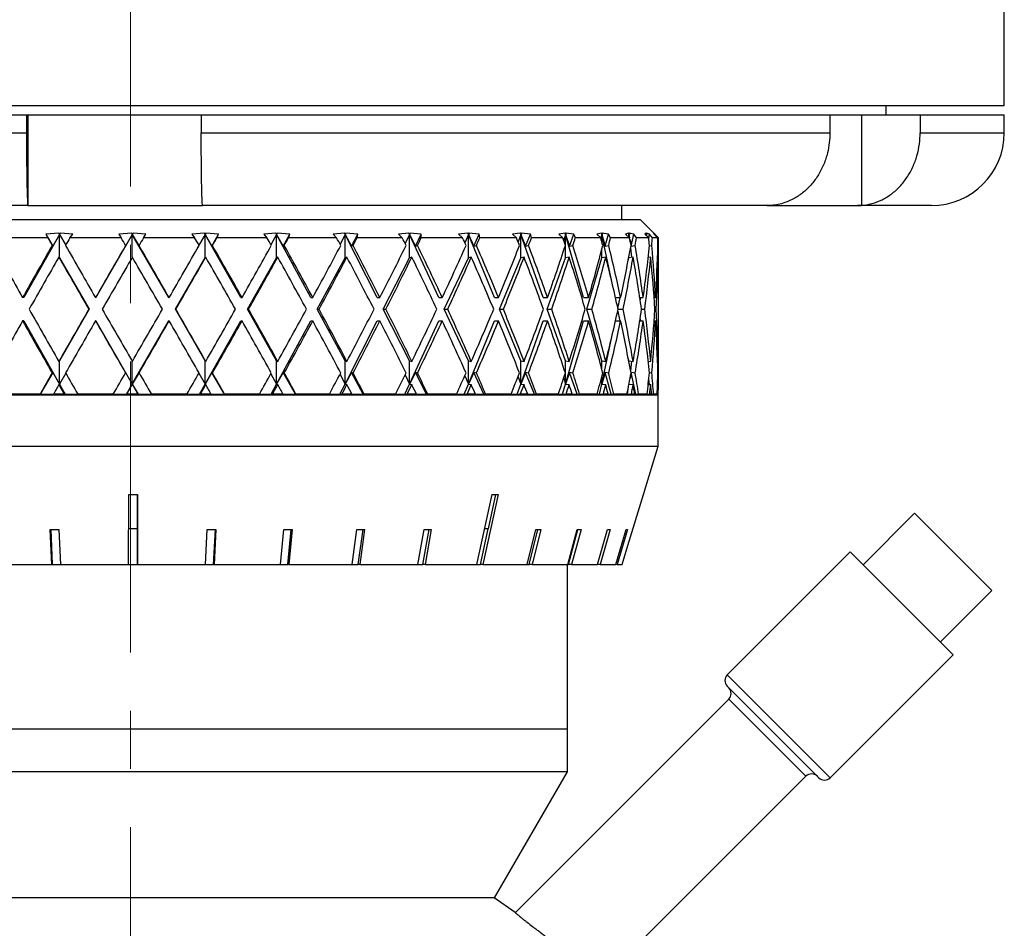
# Model space of a CAD drawing. Header units: inches. Extents: x 1.2 to 31.4, y 1 to 21.5.
# Tile 57 of 63: x 28 to 29.7, y 8.7 to 10.2. Entities that reach past the tile are written whole.
import ezdxf

# ---------------------------------------------------------------- set-up
doc = ezdxf.new("R2010")
doc.units = ezdxf.units.IN
doc.header["$MEASUREMENT"] = 0
doc.linetypes.add('CENTERX2', pattern=[0.8, 0.5, -0.1, 0.1, -0.1])

msp = doc.modelspace()

# ---------------------------------------------------------------- linework, layer by layer
at = {"color": 7, "linetype": 'CENTERX2', "lineweight": 18}
msp.add_line((28.197, 7.5357), (28.197, 15.9406), dxfattribs=at)
at = {"color": 7, "linetype": 'Continuous', "lineweight": 25}
for p, q in [((29.697, 10.0752), (29.697, 10.9737)), ((26.697, 10.0752), (29.697, 10.0752)), ((29.4945, 10.0592), (29.4945, 10.0752)), ((26.9631, 10.0592), (28.0187, 10.0592)), ((28.0187, 10.0592), (28.0187, 10.0282)), ((28.0187, 10.0592), (28.0209, 10.0592)), ((28.0209, 10.0592), (28.0209, 9.9035)), ((28.0209, 10.0592), (28.0479, 10.0592)), ((28.0479, 10.0592), (28.297, 10.0592)), ((28.297, 10.0592), (28.3186, 10.0592)), ((28.3186, 10.0592), (28.3186, 10.0282)), ((28.3186, 10.0592), (29.3977, 10.0592)), ((29.3977, 10.0592), (29.3977, 10.0282)), ((29.3977, 10.0592), (29.452, 10.0592)), ((29.452, 10.0592), (29.452, 9.9035)), ((29.452, 10.0592), (29.5526, 10.0592)), ((29.5526, 10.0592), (29.5526, 10.0282)), ((29.5526, 10.0592), (29.697, 10.0592)), ((29.697, 10.0282), (29.697, 10.0592)), ((26.9631, 10.0282), (28.0187, 10.0282)), ((28.3186, 10.0282), (29.3977, 10.0282)), ((29.5526, 10.0282), (29.697, 10.0282)), ((28.0213, 9.9032), (27.073, 9.9032)), ((28.0209, 9.9035), (28.0213, 9.9032)), ((28.0213, 9.9032), (28.3208, 9.9032)), ((28.3208, 9.9032), (28.3208, 9.9035)), ((29.2902, 9.9032), (28.3208, 9.9032)), ((29.0408, 9.8792), (29.0408, 9.9032)), ((29.2971, 9.9035), (29.2902, 9.9032)), ((29.2902, 9.9032), (29.4449, 9.9032)), ((29.4449, 9.9032), (29.452, 9.9035)), ((29.572, 9.9032), (29.4449, 9.9032)), ((27.322, 9.8792), (29.072, 9.8792)), ((29.1033, 9.848), (29.072, 9.8792)), ((28.0753, 9.8537), (28.0139, 9.7452)), ((28.0741, 9.8557), (28.0521, 9.8539)), ((28.0521, 9.8539), (28.0551, 9.848)), ((28.0521, 9.8539), (28.0637, 9.8338)), ((28.0753, 9.8537), (28.0637, 9.8338)), ((28.075, 9.8539), (28.0741, 9.8557)), ((28.0764, 9.8557), (28.075, 9.8539)), ((28.075, 9.8539), (28.0753, 9.8537)), ((28.0764, 9.8557), (28.0753, 9.8537)), ((28.0753, 9.8137), (28.0753, 9.8537)), ((28.0753, 9.8537), (28.0859, 9.8351)), ((28.0979, 9.8539), (28.0764, 9.8557)), ((28.0933, 9.848), (28.0979, 9.8539)), ((28.2003, 9.8537), (28.1378, 9.7452)), ((28.1992, 9.8557), (28.1772, 9.8539)), ((28.1772, 9.8539), (28.1811, 9.848)), ((28.2003, 9.8537), (28.1888, 9.8338)), ((28.2003, 9.8539), (28.1992, 9.8557)), ((28.2003, 9.8537), (28.1992, 9.8557)), ((28.2015, 9.8557), (28.2003, 9.8539)), ((28.2015, 9.8557), (28.2003, 9.8537)), ((28.2003, 9.8539), (28.2003, 9.8537)), ((28.2003, 9.8146), (28.2003, 9.8537)), ((28.2628, 9.7452), (28.2003, 9.8537)), ((28.2003, 9.8537), (28.2119, 9.8338)), ((28.2235, 9.8539), (28.2015, 9.8557)), ((28.2196, 9.848), (28.2235, 9.8539)), ((28.3242, 9.8557), (28.3027, 9.8539)), ((28.3027, 9.8539), (28.3073, 9.848)), ((28.3253, 9.8537), (28.3147, 9.8351)), ((28.3256, 9.8539), (28.3242, 9.8557)), ((28.3253, 9.8537), (28.3242, 9.8557)), ((28.3256, 9.8539), (28.3253, 9.8537)), ((28.3253, 9.8137), (28.3253, 9.8537)), ((28.3866, 9.7452), (28.3253, 9.8537)), ((28.3253, 9.8537), (28.3369, 9.8338)), ((28.3265, 9.8557), (28.3256, 9.8539)), ((28.3484, 9.8539), (28.3265, 9.8557)), ((28.3369, 9.8338), (28.3484, 9.8539)), ((28.3455, 9.848), (28.3484, 9.8539)), ((28.4468, 9.8557), (28.4261, 9.8539)), ((28.4261, 9.8539), (28.4314, 9.848)), ((28.4478, 9.8537), (28.4381, 9.836)), ((28.4484, 9.8539), (28.4468, 9.8557)), ((28.4478, 9.8537), (28.4468, 9.8557)), ((28.4484, 9.8539), (28.4478, 9.8537)), ((28.4478, 9.8137), (28.4478, 9.8537)), ((28.5067, 9.7452), (28.4478, 9.8537)), ((28.4478, 9.8537), (28.4592, 9.8338)), ((28.449, 9.8557), (28.4484, 9.8539)), ((28.4705, 9.8539), (28.449, 9.8557)), ((28.4592, 9.8338), (28.4705, 9.8539)), ((28.4685, 9.848), (28.4705, 9.8539)), ((28.5645, 9.8557), (28.545, 9.8539)), ((28.545, 9.8539), (28.551, 9.848)), ((28.5655, 9.8537), (28.5569, 9.837)), ((28.5662, 9.8539), (28.5645, 9.8557)), ((28.5655, 9.8537), (28.5645, 9.8557)), ((28.5662, 9.8539), (28.5655, 9.8537)), ((28.5655, 9.8137), (28.5655, 9.8537)), ((28.6207, 9.7452), (28.5655, 9.8537)), ((28.5655, 9.8537), (28.5764, 9.8338)), ((28.5665, 9.8557), (28.5662, 9.8539)), ((28.5872, 9.8539), (28.5665, 9.8557)), ((28.5764, 9.8338), (28.5872, 9.8539)), ((28.5862, 9.848), (28.5872, 9.8539)), ((28.675, 9.8557), (28.6572, 9.8539)), ((28.6572, 9.8539), (28.6637, 9.848)), ((28.6759, 9.8537), (28.6686, 9.8381)), ((28.6769, 9.8539), (28.675, 9.8557)), ((28.6759, 9.8537), (28.675, 9.8557)), ((28.6769, 9.8539), (28.6759, 9.8537)), ((28.6759, 9.8137), (28.6759, 9.8537)), ((28.7265, 9.7452), (28.6759, 9.8537)), ((28.6759, 9.8537), (28.6861, 9.8338)), ((28.6963, 9.8539), (28.6769, 9.8557)), ((28.6769, 9.8557), (28.6769, 9.8539)), ((28.6861, 9.8338), (28.6963, 9.8539)), ((28.6963, 9.848), (28.6963, 9.8539)), ((28.7762, 9.8557), (28.7604, 9.8539)), ((28.7604, 9.8539), (28.7672, 9.848)), ((28.7771, 9.8537), (28.7711, 9.8394)), ((28.7782, 9.8539), (28.7762, 9.8557)), ((28.7771, 9.8537), (28.7762, 9.8557)), ((28.7782, 9.8539), (28.7771, 9.8537)), ((28.7771, 9.8137), (28.7771, 9.8537)), ((28.822, 9.7452), (28.7771, 9.8537)), ((28.7771, 9.8537), (28.7864, 9.8338)), ((28.7958, 9.8539), (28.778, 9.8557)), ((28.778, 9.8557), (28.7782, 9.8539)), ((28.7864, 9.8338), (28.7958, 9.8539)), ((28.7967, 9.848), (28.7958, 9.8539)), ((28.8662, 9.8557), (28.8527, 9.8539)), ((28.8527, 9.8539), (28.8597, 9.848)), ((28.8669, 9.8537), (28.8624, 9.8411)), ((28.8683, 9.8539), (28.8662, 9.8557)), ((28.8669, 9.8537), (28.8662, 9.8557)), ((28.8683, 9.8539), (28.8669, 9.8537)), ((28.8669, 9.8137), (28.8669, 9.8537)), ((28.9053, 9.7452), (28.8669, 9.8537)), ((28.8669, 9.8537), (28.8752, 9.8338)), ((28.8835, 9.8539), (28.8677, 9.8557)), ((28.8677, 9.8557), (28.8683, 9.8539)), ((28.8752, 9.8338), (28.8835, 9.8539)), ((28.8854, 9.848), (28.8835, 9.8539)), ((28.9431, 9.8557), (28.9322, 9.8539)), ((28.9322, 9.8539), (28.9393, 9.848)), ((28.9437, 9.8537), (28.9408, 9.8436)), ((28.9452, 9.8539), (28.9431, 9.8557)), ((28.9437, 9.8537), (28.9431, 9.8557)), ((28.9452, 9.8539), (28.9437, 9.8537)), ((28.9437, 9.8137), (28.9437, 9.8537)), ((28.9748, 9.7452), (28.9437, 9.8537)), ((28.9437, 9.8537), (28.9508, 9.8338)), ((28.9579, 9.8539), (28.9444, 9.8557)), ((28.9444, 9.8557), (28.9452, 9.8539)), ((28.9508, 9.8338), (28.9579, 9.8539)), ((28.9608, 9.848), (28.9579, 9.8539)), ((29.0056, 9.8557), (28.9974, 9.8539)), ((28.9974, 9.8539), (29.0044, 9.848)), ((29.006, 9.8537), (29.0046, 9.8473)), ((29.0076, 9.8539), (29.0056, 9.8557)), ((29.006, 9.8537), (29.0056, 9.8557)), ((29.0076, 9.8539), (29.006, 9.8537)), ((29.006, 9.8421), (29.006, 9.8537)), ((29.024, 9.7698), (29.006, 9.8537)), ((29.006, 9.8537), (29.0117, 9.8338)), ((29.0175, 9.8539), (29.0066, 9.8557)), ((29.0066, 9.8557), (29.0076, 9.8539)), ((29.0117, 9.8338), (29.0175, 9.8539)), ((29.0212, 9.848), (29.0175, 9.8539)), ((29.0522, 9.8557), (29.047, 9.8539)), ((29.047, 9.8539), (29.0539, 9.848)), ((29.0525, 9.8537), (29.0519, 9.8496)), ((29.0543, 9.8539), (29.0522, 9.8557)), ((29.0525, 9.8537), (29.0522, 9.8557)), ((29.0543, 9.8539), (29.0525, 9.8537)), ((29.0525, 9.8491), (29.0525, 9.8537)), ((29.0532, 9.8485), (29.0525, 9.8537)), ((29.0525, 9.8537), (29.0537, 9.8481)), ((29.0611, 9.8539), (29.0529, 9.8557)), ((29.0529, 9.8557), (29.0543, 9.8539)), ((29.0568, 9.8338), (29.0611, 9.8539)), ((29.0656, 9.848), (29.0611, 9.8539)), ((29.0823, 9.8557), (29.0801, 9.8539)), ((29.0801, 9.8539), (29.0866, 9.848)), ((29.0842, 9.8539), (29.0823, 9.8557)), ((29.0824, 9.8537), (29.0823, 9.8557)), ((29.0824, 9.8537), (29.0823, 9.8519)), ((29.0842, 9.8539), (29.0824, 9.8537)), ((29.0824, 9.8518), (29.0824, 9.8537)), ((29.0825, 9.8517), (29.0824, 9.8537)), ((29.0824, 9.8537), (29.0827, 9.8515)), ((29.0879, 9.8539), (29.0827, 9.8557)), ((29.0827, 9.8557), (29.0842, 9.8539)), ((29.0868, 9.846), (29.0879, 9.8539)), ((29.0932, 9.848), (29.0879, 9.8539)), ((29.0969, 9.8539), (29.0951, 9.8557)), ((29.0951, 9.8557), (29.0959, 9.8539)), ((29.0974, 9.8539), (29.0952, 9.8557)), ((29.0952, 9.8557), (29.0969, 9.8539)), ((29.0959, 9.8539), (29.102, 9.848)), ((29.0969, 9.8539), (29.096, 9.8538)), ((29.0973, 9.8525), (29.0974, 9.8539)), ((29.1032, 9.848), (29.0974, 9.8539)), ((28.0551, 9.848), (27.969, 9.848)), ((28.1811, 9.848), (28.0933, 9.848)), ((28.3073, 9.848), (28.2196, 9.848)), ((28.4314, 9.848), (28.3455, 9.848)), ((28.551, 9.848), (28.4685, 9.848)), ((28.6637, 9.848), (28.5862, 9.848)), ((28.7672, 9.848), (28.6963, 9.848)), ((28.8597, 9.848), (28.7967, 9.848)), ((28.9393, 9.848), (28.8854, 9.848)), ((29.0044, 9.848), (28.9608, 9.848)), ((29.0539, 9.848), (29.0212, 9.848)), ((29.0546, 9.8443), (29.0568, 9.8338)), ((29.0866, 9.848), (29.0656, 9.848)), ((29.102, 9.848), (29.0932, 9.848)), ((29.1033, 9.848), (29.1032, 9.848)), ((29.1033, 9.8057), (29.1033, 9.848)), ((28.0637, 9.8338), (28.0627, 9.8347)), ((28.1888, 9.8338), (28.1888, 9.8347)), ((28.2119, 9.8338), (28.2119, 9.8347)), ((28.3369, 9.8338), (28.3379, 9.8347)), ((28.4592, 9.8338), (28.4611, 9.8347)), ((28.5764, 9.8338), (28.5792, 9.8347)), ((28.6861, 9.8338), (28.6898, 9.8347)), ((28.7864, 9.8338), (28.7909, 9.8347)), ((28.8752, 9.8338), (28.8804, 9.8347)), ((28.9508, 9.8338), (28.9566, 9.8347)), ((29.006, 9.8137), (29.006, 9.8272)), ((29.0117, 9.8338), (29.018, 9.8347)), ((29.0579, 9.8144), (29.0557, 9.8309)), ((29.0568, 9.8338), (29.0634, 9.8347)), ((29.088, 9.8342), (29.092, 9.8347)), ((29.1024, 9.8346), (29.1031, 9.8347)), ((28.0742, 9.8147), (28.0753, 9.8137)), ((28.0753, 9.8137), (28.1263, 9.7252)), ((28.2743, 9.7252), (28.3253, 9.8137)), ((28.3264, 9.8147), (28.3253, 9.8137)), ((28.3979, 9.7252), (28.4478, 9.8137)), ((28.45, 9.8147), (28.4478, 9.8137)), ((28.5175, 9.7252), (28.5655, 9.8137)), ((28.5687, 9.8147), (28.5655, 9.8137)), ((28.6309, 9.7252), (28.6759, 9.8137)), ((28.6801, 9.8147), (28.6759, 9.8137)), ((28.7358, 9.7252), (28.7771, 9.8137)), ((28.7821, 9.8147), (28.7771, 9.8137)), ((28.8303, 9.7252), (28.8669, 9.8137)), ((28.8727, 9.8147), (28.8669, 9.8137)), ((28.9124, 9.7252), (28.9437, 9.8137)), ((28.9502, 9.8147), (28.9437, 9.8137)), ((28.9806, 9.7252), (29.006, 9.8137)), ((29.013, 9.8147), (29.006, 9.8137)), ((29.0517, 9.8098), (29.0525, 9.8137)), ((29.0599, 9.8147), (29.0525, 9.8137)), ((29.0525, 9.8137), (29.0525, 9.8142)), ((29.0901, 9.8147), (29.0858, 9.8141)), ((29.1028, 9.8147), (29.1018, 9.8145)), ((29.1033, 9.6846), (29.1033, 9.7657)), ((28.0139, 9.7452), (28.0119, 9.7452)), ((28.1378, 9.7452), (28.1371, 9.7452)), ((28.2628, 9.7452), (28.2636, 9.7452)), ((28.3866, 9.7452), (28.3887, 9.7452)), ((28.5067, 9.7452), (28.5101, 9.7452)), ((28.6207, 9.7452), (28.6254, 9.7452)), ((28.7265, 9.7452), (28.7324, 9.7452)), ((28.822, 9.7452), (28.829, 9.7452)), ((28.9053, 9.7452), (28.9132, 9.7452)), ((28.9748, 9.7452), (28.9835, 9.7452)), ((29.0297, 9.7452), (29.0385, 9.7452)), ((29.0339, 9.7266), (29.0378, 9.7452)), ((29.0714, 9.7452), (29.0772, 9.7452)), ((29.0722, 9.7397), (29.073, 9.7452)), ((29.096, 9.7452), (29.0987, 9.7452)), ((28.1263, 9.7252), (28.0753, 9.6366)), ((28.1263, 9.7252), (28.1256, 9.7252)), ((28.3253, 9.6366), (28.2743, 9.7252)), ((28.2743, 9.7252), (28.2751, 9.7252)), ((28.4478, 9.6366), (28.3979, 9.7252)), ((28.3979, 9.7252), (28.4, 9.7252)), ((28.5655, 9.6366), (28.5175, 9.7252)), ((28.5175, 9.7252), (28.5209, 9.7252)), ((28.6759, 9.6366), (28.6309, 9.7252)), ((28.6309, 9.7252), (28.6356, 9.7252)), ((28.7771, 9.6366), (28.7358, 9.7252)), ((28.7358, 9.7252), (28.7417, 9.7252)), ((28.8669, 9.6366), (28.8303, 9.7252)), ((28.8303, 9.7252), (28.8372, 9.7252)), ((28.9437, 9.6366), (28.9124, 9.7252)), ((28.9124, 9.7252), (28.9202, 9.7252)), ((29.006, 9.6366), (28.9806, 9.7252)), ((28.9806, 9.7252), (28.9892, 9.7252)), ((29.0378, 9.7052), (29.0339, 9.7237)), ((29.0342, 9.7252), (29.0428, 9.7252)), ((29.0743, 9.7252), (29.0798, 9.7252)), ((29.0974, 9.7252), (29.0998, 9.7252)), ((28.0139, 9.7052), (28.0119, 9.7052)), ((28.0139, 9.7052), (28.0753, 9.5966)), ((28.1378, 9.7052), (28.1371, 9.7052)), ((28.1378, 9.7052), (28.2003, 9.5966)), ((28.2003, 9.5966), (28.2628, 9.7052)), ((28.2628, 9.7052), (28.2636, 9.7052)), ((28.3253, 9.5966), (28.3866, 9.7052)), ((28.3866, 9.7052), (28.3887, 9.7052)), ((28.4478, 9.5966), (28.5067, 9.7052)), ((28.5067, 9.7052), (28.5101, 9.7052)), ((28.5655, 9.5966), (28.6207, 9.7052)), ((28.6207, 9.7052), (28.6254, 9.7052)), ((28.6759, 9.5966), (28.7265, 9.7052)), ((28.7265, 9.7052), (28.7324, 9.7052)), ((28.7771, 9.5966), (28.822, 9.7052)), ((28.822, 9.7052), (28.829, 9.7052)), ((28.8669, 9.5966), (28.9053, 9.7052)), ((28.9053, 9.7052), (28.9132, 9.7052)), ((28.9437, 9.5966), (28.9748, 9.7052)), ((28.9748, 9.7052), (28.9835, 9.7052)), ((29.0297, 9.7052), (29.0385, 9.7052)), ((29.0714, 9.7052), (29.0772, 9.7052)), ((29.073, 9.7052), (29.0722, 9.7107)), ((29.096, 9.7052), (29.0987, 9.7052)), ((29.006, 9.5966), (29.024, 9.6806)), ((28.0753, 9.6366), (28.0742, 9.6357)), ((28.0753, 9.5966), (28.0753, 9.6366)), ((28.2003, 9.5966), (28.2003, 9.6357)), ((28.3253, 9.5966), (28.3253, 9.6366)), ((28.3253, 9.6366), (28.3264, 9.6357)), ((28.4478, 9.5966), (28.4478, 9.6366)), ((28.4478, 9.6366), (28.45, 9.6357)), ((28.5655, 9.5966), (28.5655, 9.6366)), ((28.5655, 9.6366), (28.5687, 9.6357)), ((28.6759, 9.5966), (28.6759, 9.6366)), ((28.6759, 9.6366), (28.6801, 9.6357)), ((28.7771, 9.5966), (28.7771, 9.6366)), ((28.7771, 9.6366), (28.7821, 9.6357)), ((28.8669, 9.5966), (28.8669, 9.6366)), ((28.8669, 9.6366), (28.8727, 9.6357)), ((28.9437, 9.5966), (28.9437, 9.6366)), ((28.9437, 9.6366), (28.9502, 9.6357)), ((29.006, 9.6231), (29.006, 9.6366)), ((29.006, 9.6366), (29.013, 9.6357)), ((29.0525, 9.6366), (29.0517, 9.6406)), ((29.0525, 9.6361), (29.0525, 9.6366)), ((29.0525, 9.6366), (29.0599, 9.6357)), ((29.0557, 9.6194), (29.0579, 9.6359)), ((29.0858, 9.6362), (29.0901, 9.6357)), ((29.1018, 9.6358), (29.1028, 9.6357)), ((29.1033, 9.5868), (29.1033, 9.6446)), ((28.0637, 9.6165), (28.0422, 9.5792)), ((28.0627, 9.6157), (28.0637, 9.6165)), ((28.0637, 9.6165), (28.0753, 9.5966)), ((28.0859, 9.6153), (28.0753, 9.5966)), ((28.1888, 9.6165), (28.2003, 9.5966)), ((28.1888, 9.6157), (28.1888, 9.6165)), ((28.2119, 9.6165), (28.2003, 9.5966)), ((28.2119, 9.6157), (28.2119, 9.6165)), ((28.3147, 9.6152), (28.3253, 9.5966)), ((28.3369, 9.6165), (28.3253, 9.5966)), ((28.3379, 9.6157), (28.3369, 9.6165)), ((28.3584, 9.5792), (28.3369, 9.6165)), ((28.4381, 9.6143), (28.4478, 9.5966)), ((28.4592, 9.6165), (28.4478, 9.5966)), ((28.4611, 9.6157), (28.4592, 9.6165)), ((28.4802, 9.5792), (28.4592, 9.6165)), ((28.5569, 9.6134), (28.5655, 9.5966)), ((28.5764, 9.6165), (28.5655, 9.5966)), ((28.5792, 9.6157), (28.5764, 9.6165)), ((28.5966, 9.5792), (28.5764, 9.6165)), ((28.6686, 9.6123), (28.6759, 9.5966)), ((28.6861, 9.6165), (28.6759, 9.5966)), ((28.6898, 9.6157), (28.6861, 9.6165)), ((28.7051, 9.5792), (28.6861, 9.6165)), ((28.7711, 9.6109), (28.7771, 9.5966)), ((28.7864, 9.6165), (28.7771, 9.5966)), ((28.7909, 9.6157), (28.7864, 9.6165)), ((28.8038, 9.5792), (28.7864, 9.6165)), ((28.8624, 9.6092), (28.8669, 9.5966)), ((28.8752, 9.6165), (28.8669, 9.5966)), ((28.8804, 9.6157), (28.8752, 9.6165)), ((28.8907, 9.5792), (28.8752, 9.6165)), ((28.9408, 9.6068), (28.9437, 9.5966)), ((28.9508, 9.6165), (28.9437, 9.5966)), ((28.9566, 9.6157), (28.9508, 9.6165)), ((28.964, 9.5792), (28.9508, 9.6165)), ((29.0046, 9.603), (29.006, 9.5966)), ((29.0117, 9.6165), (29.006, 9.5966)), ((29.006, 9.5966), (29.006, 9.6083)), ((29.018, 9.6157), (29.0117, 9.6165)), ((29.0224, 9.5792), (29.0117, 9.6165)), ((29.0568, 9.6165), (29.0546, 9.606)), ((29.0634, 9.6157), (29.0568, 9.6165)), ((29.0648, 9.5792), (29.0568, 9.6165)), ((29.088, 9.5959), (29.0868, 9.6044)), ((29.092, 9.6157), (29.088, 9.6162)), ((29.1031, 9.6157), (29.1024, 9.6158)), ((28.0753, 9.5966), (28.0742, 9.5957)), ((28.0753, 9.5966), (28.0851, 9.5792)), ((28.1903, 9.5792), (28.2003, 9.5966)), ((28.2003, 9.5966), (28.2103, 9.5792)), ((28.2003, 9.5966), (28.2004, 9.5957)), ((28.3155, 9.5792), (28.3253, 9.5966)), ((28.3253, 9.5966), (28.3264, 9.5957)), ((28.4384, 9.5792), (28.4478, 9.5966)), ((28.4478, 9.5966), (28.45, 9.5957)), ((28.5566, 9.5792), (28.5655, 9.5966)), ((28.5655, 9.5966), (28.5687, 9.5957)), ((28.6678, 9.5792), (28.6759, 9.5966)), ((28.6759, 9.5966), (28.6801, 9.5957)), ((28.7699, 9.5792), (28.7771, 9.5966)), ((28.7771, 9.5966), (28.7821, 9.5957)), ((28.8607, 9.5792), (28.8669, 9.5966)), ((28.8669, 9.5966), (28.8727, 9.5957)), ((28.9387, 9.5792), (28.9437, 9.5966)), ((28.9437, 9.5966), (28.9502, 9.5957)), ((29.0023, 9.5792), (29.006, 9.5966)), ((29.006, 9.5966), (29.013, 9.5957)), ((29.0501, 9.5792), (29.0519, 9.5919)), ((29.0528, 9.5966), (29.0599, 9.5957)), ((29.0859, 9.5962), (29.0901, 9.5957)), ((29.1018, 9.5958), (29.1028, 9.5957)), ((27.291, 9.5782), (29.103, 9.5782)), ((28.0419, 9.5792), (27.9821, 9.5792)), ((28.0419, 9.5792), (28.0422, 9.5792)), ((28.0422, 9.5792), (28.0648, 9.5792)), ((28.0836, 9.5792), (28.0648, 9.5792)), ((28.0836, 9.5792), (28.0851, 9.5792)), ((28.0851, 9.5792), (28.1067, 9.5792)), ((28.1676, 9.5792), (28.1067, 9.5792)), ((28.1676, 9.5792), (28.1903, 9.5792)), ((28.1903, 9.5792), (28.1908, 9.5792)), ((28.2099, 9.5792), (28.1908, 9.5792)), ((28.2099, 9.5792), (28.2103, 9.5792)), ((28.2103, 9.5792), (28.2331, 9.5792)), ((28.294, 9.5792), (28.2331, 9.5792)), ((28.294, 9.5792), (28.3155, 9.5792)), ((28.3155, 9.5792), (28.317, 9.5792)), ((28.3359, 9.5792), (28.317, 9.5792)), ((28.3359, 9.5792), (28.3584, 9.5792)), ((28.3584, 9.5792), (28.3587, 9.5792)), ((28.4184, 9.5792), (28.3587, 9.5792)), ((28.4184, 9.5792), (28.4384, 9.5792)), ((28.4384, 9.5792), (28.4409, 9.5792)), ((28.4592, 9.5792), (28.4409, 9.5792)), ((28.4592, 9.5792), (28.4802, 9.5792)), ((28.4802, 9.5792), (28.4813, 9.5792)), ((28.5386, 9.5792), (28.4813, 9.5792)), ((28.5386, 9.5792), (28.5566, 9.5792)), ((28.5566, 9.5792), (28.56, 9.5792)), ((28.5773, 9.5792), (28.56, 9.5792)), ((28.5773, 9.5792), (28.5966, 9.5792)), ((28.5966, 9.5792), (28.5983, 9.5792)), ((28.6521, 9.5792), (28.5983, 9.5792)), ((28.6521, 9.5792), (28.6678, 9.5792)), ((28.6678, 9.5792), (28.672, 9.5792)), ((28.6881, 9.5792), (28.672, 9.5792)), ((28.6881, 9.5792), (28.7051, 9.5792)), ((28.7051, 9.5792), (28.7074, 9.5792)), ((28.7567, 9.5792), (28.7074, 9.5792)), ((28.7567, 9.5792), (28.7699, 9.5792)), ((28.7699, 9.5792), (28.7748, 9.5792)), ((28.7893, 9.5792), (28.7748, 9.5792)), ((28.7893, 9.5792), (28.8038, 9.5792)), ((28.8038, 9.5792), (28.8067, 9.5792)), ((28.8505, 9.5792), (28.8067, 9.5792)), ((28.8505, 9.5792), (28.8607, 9.5792)), ((28.8607, 9.5792), (28.8663, 9.5792)), ((28.879, 9.5792), (28.8663, 9.5792)), ((28.879, 9.5792), (28.8907, 9.5792)), ((28.8907, 9.5792), (28.8941, 9.5792)), ((28.9315, 9.5792), (28.8941, 9.5792)), ((28.9315, 9.5792), (28.9387, 9.5792)), ((28.9387, 9.5792), (28.9449, 9.5792)), ((28.9555, 9.5792), (28.9449, 9.5792)), ((28.9555, 9.5792), (28.964, 9.5792)), ((28.964, 9.5792), (28.9679, 9.5792)), ((28.9983, 9.5792), (28.9679, 9.5792)), ((28.9983, 9.5792), (29.0023, 9.5792)), ((29.0023, 9.5792), (29.0088, 9.5792)), ((29.0171, 9.5792), (29.0088, 9.5792)), ((29.0095, 9.5782), (29.0095, 9.5792)), ((29.0171, 9.5792), (29.0224, 9.5792)), ((29.0224, 9.5792), (29.0267, 9.5792)), ((29.0494, 9.5792), (29.0267, 9.5792)), ((29.0501, 9.5792), (29.057, 9.5792)), ((29.0628, 9.5792), (29.057, 9.5792)), ((29.0628, 9.5792), (29.0648, 9.5792)), ((29.0648, 9.5792), (29.0694, 9.5792)), ((29.0839, 9.5792), (29.0694, 9.5792)), ((29.0839, 9.5792), (29.0884, 9.5792)), ((29.0917, 9.5792), (29.0884, 9.5792)), ((29.0917, 9.5792), (29.0951, 9.5792)), ((29.1012, 9.5792), (29.0951, 9.5792)), ((29.1012, 9.5792), (29.1025, 9.5792)), ((29.1031, 9.5792), (29.1025, 9.5792)), ((29.103, 9.4902), (29.103, 9.5782)), ((29.1031, 9.5792), (29.1033, 9.5792)), ((27.291, 9.4902), (29.103, 9.4902)), ((29.0776, 9.4069), (29.103, 9.4902)), ((28.194, 9.287), (28.1941, 9.4069)), ((28.2091, 9.4069), (28.209, 9.287)), ((28.209, 9.3481), (28.2091, 9.4069)), ((28.7916, 9.287), (28.8177, 9.4069)), ((28.8282, 9.4069), (28.8022, 9.287)), ((28.8118, 9.3481), (28.8245, 9.4069)), ((29.5431, 9.3749), (29.4547, 9.2865)), ((29.5431, 9.3749), (29.6444, 9.2736)), ((28.062, 9.287), (28.0592, 9.3467)), ((28.0602, 9.3467), (28.0629, 9.287)), ((28.074, 9.3467), (28.0768, 9.287)), ((28.209, 9.3481), (28.1941, 9.3481)), ((28.2089, 9.287), (28.209, 9.3481)), ((28.326, 9.287), (28.329, 9.3467)), ((28.3398, 9.287), (28.3428, 9.3467)), ((28.3438, 9.3467), (28.3408, 9.287)), ((28.4549, 9.287), (28.4606, 9.3467)), ((28.4672, 9.287), (28.4729, 9.3467)), ((28.4749, 9.3467), (28.4692, 9.287)), ((28.5775, 9.287), (28.5858, 9.3467)), ((28.5879, 9.287), (28.5963, 9.3467)), ((28.5991, 9.3467), (28.5908, 9.287)), ((28.6906, 9.287), (28.7014, 9.3467)), ((28.699, 9.287), (28.7098, 9.3467)), ((28.7135, 9.3467), (28.7027, 9.287)), ((28.7978, 9.287), (28.811, 9.3481)), ((28.8118, 9.3481), (28.8049, 9.3481)), ((28.878, 9.287), (28.8928, 9.3467)), ((28.8817, 9.287), (28.8965, 9.3467)), ((28.9016, 9.3467), (28.8868, 9.287)), ((28.9476, 9.287), (28.9639, 9.3467)), ((28.9488, 9.287), (28.9651, 9.3467)), ((28.9706, 9.3467), (28.9544, 9.287)), ((28.9988, 9.287), (29.0161, 9.3467)), ((29.0207, 9.3467), (29.0033, 9.287)), ((29.0302, 9.287), (29.0482, 9.3467)), ((29.0504, 9.3467), (29.0324, 9.287)), ((29.4326, 9.3086), (29.2216, 9.0975)), ((29.4326, 9.3086), (29.6094, 9.1318)), ((27.9476, 9.287), (28.062, 9.287)), ((28.0629, 9.287), (28.062, 9.287)), ((28.0629, 9.287), (28.0768, 9.287)), ((28.0768, 9.287), (28.194, 9.287)), ((28.194, 9.287), (28.2089, 9.287)), ((28.209, 9.287), (28.2089, 9.287)), ((28.209, 9.287), (28.326, 9.287)), ((28.326, 9.287), (28.3398, 9.287)), ((28.3408, 9.287), (28.3398, 9.287)), ((28.3408, 9.287), (28.4549, 9.287)), ((28.4549, 9.287), (28.4672, 9.287)), ((28.4692, 9.287), (28.4672, 9.287)), ((28.4692, 9.287), (28.5775, 9.287)), ((28.5775, 9.287), (28.5879, 9.287)), ((28.5908, 9.287), (28.5879, 9.287)), ((28.5908, 9.287), (28.6906, 9.287)), ((28.6906, 9.287), (28.699, 9.287)), ((28.7027, 9.287), (28.699, 9.287)), ((28.7027, 9.287), (28.7916, 9.287)), ((28.7916, 9.287), (28.7978, 9.287)), ((28.8022, 9.287), (28.7978, 9.287)), ((28.8022, 9.287), (28.878, 9.287)), ((28.878, 9.287), (28.8817, 9.287)), ((28.8868, 9.287), (28.8817, 9.287)), ((28.8868, 9.287), (28.9476, 9.287)), ((28.947, 9.0042), (28.947, 9.287)), ((28.9476, 9.287), (28.9488, 9.287)), ((28.9544, 9.287), (28.9488, 9.287)), ((28.9544, 9.287), (28.9988, 9.287)), ((29.0033, 9.287), (28.9988, 9.287)), ((29.0033, 9.287), (29.0302, 9.287)), ((29.0324, 9.287), (29.0302, 9.287)), ((29.0324, 9.287), (29.041, 9.287)), ((29.6444, 9.2736), (29.6757, 9.2423)), ((29.5873, 9.1539), (29.6757, 9.2423)), ((29.3983, 8.9207), (29.6094, 9.1318)), ((29.2216, 9.0975), (29.3983, 8.9207)), ((29.2216, 9.0777), (29.3785, 8.9207)), ((29.224, 9.0554), (28.8575, 8.6889)), ((29.224, 9.0554), (29.3563, 8.9232)), ((28.947, 9.0042), (27.447, 9.0042)), ((28.947, 8.9307), (28.947, 9.0042)), ((28.947, 8.9307), (27.447, 8.9307)), ((28.822, 8.7142), (28.947, 8.9307)), ((28.947, 8.5139), (29.3563, 8.9232)), ((28.822, 8.7142), (27.572, 8.7142)), ((28.8573, 8.689), (28.8214, 8.7142))]:
    msp.add_line(p, q, dxfattribs=at)
at = {"color": 7, "linetype": 'Continuous', "lineweight": 25, "flags": 128}
msp.add_lwpolyline([(29.041, 9.287), (29.0508, 9.3192), (29.0776, 9.4069)], dxfattribs=at)
at = {"color": 7, "linetype": 'Continuous', "lineweight": 25}
for centre, radius, start, end in [((29.572, 10.0282), 0.125, 270, 0), ((29.2315, 9.0876), 0.014, 135, 225), ((29.2141, 9.0653), 0.014, 315, 45), ((29.3662, 8.9133), 0.014, 45, 135), ((29.3884, 8.9306), 0.014, 225, 315)]:
    msp.add_arc(centre, radius, start, end, dxfattribs=at)
for centre, major_axis, ratio, start_param, end_param in [((28.197, 9.7052), (-0.9051, 1.5695), 0.028647, 1.463174, 1.47169), ((28.197, 9.7052), (0.8954, 1.5676), 0.089181, 1.530588, 1.539104), ((28.197, 9.7052), (-0.9049, 1.5694), 0.031819, 4.776631, 4.785148), ((28.197, 9.7052), (0.9051, 1.5695), 0.028647, 1.496214, 1.50473), ((28.197, 9.7052), (-0.8946, 1.5675), 0.09236, 4.742312, 4.750828), ((28.197, 9.7052), (0.9049, 1.5694), 0.031819, 4.813319, 4.821835), ((28.197, 9.7052), (-0.874, 1.564), 0.153094, 4.709623, 4.71814), ((28.197, 9.7052), (0.8946, 1.5675), 0.09236, 4.847639, 4.856155), ((28.197, 9.7052), (-0.8425, 1.5593), 0.214065, 4.679819, 4.688335), ((28.197, 9.7052), (0.874, 1.564), 0.153094, 4.880327, 4.888843), ((28.197, 9.7052), (-0.799, 1.5542), 0.275168, 4.654447, 4.662963), ((28.197, 9.7052), (0.8425, 1.5593), 0.214065, 4.910132, 4.918648), ((28.197, 9.7052), (-0.7417, 1.5498), 0.336027, 4.635524, 4.64404), ((28.197, 9.7052), (0.799, 1.5542), 0.275168, 4.935503, 4.944019), ((28.197, 9.7052), (-0.668, 1.5472), 0.395799, 4.625723, 4.634239), ((28.197, 9.7052), (0.7417, 1.5498), 0.336027, 4.954426, 4.962942), ((28.197, 9.7052), (-0.5743, 1.548), 0.452857, 4.628506, 4.637022), ((28.197, 9.7052), (0.668, 1.5472), 0.395799, 4.964228, 4.972744), ((28.197, 9.7052), (-0.4561, 1.5527), 0.504348, 4.647898, 4.656415), ((28.197, 9.7052), (0.5743, 1.548), 0.452857, 4.961445, 4.969961), ((28.197, 9.7052), (-0.3095, 1.5606), 0.545812, 4.687153, 4.695669), ((28.197, 9.7052), (0.4561, 1.5527), 0.504348, 4.942052, 4.950568), ((28.197, 9.7052), (-0.1359, 1.5677), 0.571518, 4.745457, 4.753974), ((28.197, 9.7052), (0.3095, 1.5606), 0.545812, 4.902797, 4.911314), ((28.197, 9.7052), (0.0523, 1.5694), 0.576493, 4.814202, 4.822718), ((28.197, 9.7052), (0.1359, 1.5677), 0.571518, 4.844493, 4.853009), ((28.197, 9.7452), (-0.8954, 1.5676), 0.089181, 1.462862, 1.519902), ((28.197, 9.7452), (0.8954, 1.5676), 0.089181, 1.56465, 1.621691), ((28.197, 9.7452), (-0.9051, 1.5695), 0.028647, 1.497236, 1.554276), ((28.197, 9.7452), (0.9051, 1.5695), 0.028647, 1.530276, 1.587316), ((28.197, 9.7452), (-0.9049, 1.5694), 0.031819, 4.694045, 4.751085), ((28.197, 9.7452), (0.9049, 1.5694), 0.031819, 4.730733, 4.787773), ((28.197, 9.7452), (-0.8946, 1.5675), 0.09236, 4.659726, 4.716766), ((28.197, 9.7452), (0.8946, 1.5675), 0.09236, 4.765052, 4.822093), ((28.197, 9.7452), (-0.874, 1.564), 0.153094, 4.627037, 4.684077), ((28.197, 9.7452), (0.874, 1.564), 0.153094, 4.797741, 4.854781), ((28.197, 9.7452), (-0.8425, 1.5593), 0.214065, 4.597232, 4.654273), ((28.197, 9.7452), (0.8425, 1.5593), 0.214065, 4.827546, 4.884586), ((28.197, 9.7452), (-0.799, 1.5542), 0.275168, 4.571861, 4.628901), ((28.197, 9.7452), (0.799, 1.5542), 0.275168, 4.852917, 4.909957), ((28.197, 9.7452), (-0.7417, 1.5498), 0.336027, 4.552938, 4.609978), ((28.197, 9.7452), (0.7417, 1.5498), 0.336027, 4.87184, 4.92888), ((28.197, 9.7452), (-0.668, 1.5472), 0.395799, 4.543136, 4.600177), ((28.197, 9.7452), (0.668, 1.5472), 0.395799, 4.881642, 4.938682), ((28.197, 9.7452), (-0.5743, 1.548), 0.452857, 4.54592, 4.60296), ((28.197, 9.7452), (0.5743, 1.548), 0.452857, 4.878858, 4.935899), ((28.197, 9.7452), (-0.4561, 1.5527), 0.504348, 4.565312, 4.622352), ((28.197, 9.7452), (0.4561, 1.5527), 0.504348, 4.859466, 4.916506), ((28.197, 9.7452), (-0.3095, 1.5606), 0.545812, 4.604567, 4.661607), ((28.197, 9.7452), (0.3095, 1.5606), 0.545812, 4.820211, 4.877251), ((28.197, 9.7452), (-0.1359, 1.5677), 0.571518, 4.662871, 4.719911), ((28.197, 9.7452), (0.1359, 1.5677), 0.571518, 4.761907, 4.818947), ((28.197, 9.7452), (0.0523, 1.5694), 0.576493, 4.757432, 4.788656), ((28.197, 9.7052), (0.8954, 1.5676), 0.089181, 1.551877, 1.608949), ((28.197, 9.7052), (-0.9051, 1.5695), 0.028647, 1.484463, 1.541535), ((28.197, 9.7052), (0.9051, 1.5695), 0.028647, 1.517503, 1.574574), ((28.197, 9.7052), (-0.9049, 1.5694), 0.031819, 4.706787, 4.763858), ((28.197, 9.7052), (0.9049, 1.5694), 0.031819, 4.743475, 4.800546), ((28.197, 9.7052), (-0.8946, 1.5675), 0.09236, 4.672467, 4.729539), ((28.197, 9.7052), (0.8946, 1.5675), 0.09236, 4.777794, 4.834866), ((28.197, 9.7052), (-0.874, 1.564), 0.153094, 4.639779, 4.69685), ((28.197, 9.7052), (0.874, 1.564), 0.153094, 4.810483, 4.867554), ((28.197, 9.7052), (-0.8425, 1.5593), 0.214065, 4.609974, 4.667046), ((28.197, 9.7052), (0.8425, 1.5593), 0.214065, 4.840287, 4.897359), ((28.197, 9.7052), (-0.799, 1.5542), 0.275168, 4.584603, 4.641674), ((28.197, 9.7052), (0.799, 1.5542), 0.275168, 4.865659, 4.92273), ((28.197, 9.7052), (-0.7417, 1.5498), 0.336027, 4.56568, 4.622751), ((28.197, 9.7052), (0.7417, 1.5498), 0.336027, 4.884582, 4.941653), ((28.197, 9.7052), (-0.668, 1.5472), 0.395799, 4.555878, 4.61295), ((28.197, 9.7052), (0.668, 1.5472), 0.395799, 4.894383, 4.951455), ((28.197, 9.7052), (-0.5743, 1.548), 0.452857, 4.558661, 4.615733), ((28.197, 9.7052), (0.5743, 1.548), 0.452857, 4.8916, 4.948672), ((28.197, 9.7052), (-0.4561, 1.5527), 0.504348, 4.578054, 4.635125), ((28.197, 9.7052), (0.4561, 1.5527), 0.504348, 4.872208, 4.929279), ((28.197, 9.7052), (-0.3095, 1.5606), 0.545812, 4.617309, 4.67438), ((28.197, 9.7052), (0.3095, 1.5606), 0.545812, 4.832953, 4.890024), ((28.197, 9.7052), (-0.1359, 1.5677), 0.571518, 4.675613, 4.732684), ((28.197, 9.7052), (0.1359, 1.5677), 0.571518, 4.774649, 4.83172), ((28.197, 9.7052), (0.0523, 1.5694), 0.576493, 4.770183, 4.801429), ((28.197, 9.7452), (-0.8954, 1.5676), 0.089181, 1.532644, 1.589715), ((28.197, 9.7452), (0.9051, 1.5695), 0.028647, 1.600058, 1.657129), ((28.197, 9.7452), (-0.9051, 1.5695), 0.028647, 1.567018, 1.62409), ((28.197, 9.7452), (0.9049, 1.5694), 0.031819, 4.66092, 4.717991), ((28.197, 9.7452), (-0.9049, 1.5694), 0.031819, 4.624232, 4.681303), ((28.197, 9.7452), (0.8946, 1.5675), 0.09236, 4.695239, 4.752311), ((28.197, 9.7452), (-0.8946, 1.5675), 0.09236, 4.589912, 4.646984), ((28.197, 9.7452), (0.874, 1.564), 0.153094, 4.727927, 4.784999), ((28.197, 9.7452), (-0.874, 1.564), 0.153094, 4.557224, 4.614295), ((28.197, 9.7452), (0.8425, 1.5593), 0.214065, 4.757732, 4.814804), ((28.197, 9.7452), (-0.8425, 1.5593), 0.214065, 4.527419, 4.584491), ((28.197, 9.7452), (0.799, 1.5542), 0.275168, 4.783104, 4.840175), ((28.197, 9.7452), (-0.799, 1.5542), 0.275168, 4.502048, 4.559119), ((28.197, 9.7452), (0.7417, 1.5498), 0.336027, 4.802027, 4.859098), ((28.197, 9.7452), (-0.7417, 1.5498), 0.336027, 4.483125, 4.540196), ((28.197, 9.7452), (0.668, 1.5472), 0.395799, 4.811828, 4.8689), ((28.197, 9.7452), (-0.668, 1.5472), 0.395799, 4.473323, 4.530395), ((28.197, 9.7452), (0.5743, 1.548), 0.452857, 4.809045, 4.866116), ((28.197, 9.7452), (-0.5743, 1.548), 0.452857, 4.476106, 4.533178), ((28.197, 9.7452), (0.4561, 1.5527), 0.504348, 4.789653, 4.846724), ((28.197, 9.7452), (-0.4561, 1.5527), 0.504348, 4.495499, 4.55257), ((28.197, 9.7452), (0.3095, 1.5606), 0.545812, 4.750398, 4.807469), ((28.197, 9.7452), (-0.3095, 1.5606), 0.545812, 4.534754, 4.591825), ((28.197, 9.7452), (0.1359, 1.5677), 0.571518, 4.692094, 4.749165), ((28.197, 9.7452), (-0.1359, 1.5677), 0.571518, 4.593058, 4.650129), ((28.197, 9.7052), (0.8954, 1.5676), 0.089181, 1.621691, 1.678731), ((28.197, 9.7052), (-0.8954, 1.5676), 0.089181, 1.519902, 1.576942), ((28.197, 9.7052), (0.9051, 1.5695), 0.028647, 1.587316, 1.644356), ((28.197, 9.7052), (-0.9051, 1.5695), 0.028647, 1.554276, 1.611317), ((28.197, 9.7052), (0.9049, 1.5694), 0.031819, 4.673693, 4.730733), ((28.197, 9.7052), (-0.9049, 1.5694), 0.031819, 4.637005, 4.694045), ((28.197, 9.7052), (0.8946, 1.5675), 0.09236, 4.708012, 4.765052), ((28.197, 9.7052), (-0.8946, 1.5675), 0.09236, 4.602685, 4.659726), ((28.197, 9.7052), (0.874, 1.564), 0.153094, 4.7407, 4.797741), ((28.197, 9.7052), (-0.874, 1.564), 0.153094, 4.569997, 4.627037), ((28.197, 9.7052), (0.8425, 1.5593), 0.214065, 4.770505, 4.827546), ((28.197, 9.7052), (-0.8425, 1.5593), 0.214065, 4.540192, 4.597232), ((28.197, 9.7052), (0.799, 1.5542), 0.275168, 4.795877, 4.852917), ((28.197, 9.7052), (-0.799, 1.5542), 0.275168, 4.514821, 4.571861), ((28.197, 9.7052), (0.7417, 1.5498), 0.336027, 4.8148, 4.87184), ((28.197, 9.7052), (-0.7417, 1.5498), 0.336027, 4.495898, 4.552938), ((28.197, 9.7052), (0.668, 1.5472), 0.395799, 4.824601, 4.881642), ((28.197, 9.7052), (-0.668, 1.5472), 0.395799, 4.486096, 4.543136), ((28.197, 9.7052), (0.5743, 1.548), 0.452857, 4.821818, 4.878858), ((28.197, 9.7052), (-0.5743, 1.548), 0.452857, 4.488879, 4.54592), ((28.197, 9.7052), (0.4561, 1.5527), 0.504348, 4.802426, 4.859466), ((28.197, 9.7052), (-0.4561, 1.5527), 0.504348, 4.508272, 4.565312), ((28.197, 9.7052), (0.3095, 1.5606), 0.545812, 4.763171, 4.820211), ((28.197, 9.7052), (-0.3095, 1.5606), 0.545812, 4.547527, 4.604567), ((28.197, 9.7052), (0.1359, 1.5677), 0.571518, 4.704867, 4.761907), ((28.197, 9.7052), (-0.1359, 1.5677), 0.571518, 4.605831, 4.662871), ((28.197, 9.7452), (-0.0523, 1.5694), 0.576493, 4.623349, 4.654595), ((28.197, 9.7052), (-0.0523, 1.5694), 0.576493, 4.636122, 4.667346), ((28.197, 9.7452), (0.9051, 1.5695), 0.028647, 1.669902, 1.693235), ((28.197, 9.7452), (-0.8954, 1.5676), 0.089181, 1.602488, 1.625821), ((28.197, 9.7452), (0.9049, 1.5694), 0.031819, 4.624814, 4.648147), ((28.197, 9.7452), (-0.9051, 1.5695), 0.028647, 1.636863, 1.660195), ((28.197, 9.7452), (0.8946, 1.5675), 0.09236, 4.659134, 4.682466), ((28.197, 9.7452), (-0.9049, 1.5694), 0.031819, 4.588126, 4.611459), ((28.197, 9.7452), (0.874, 1.564), 0.153094, 4.691822, 4.715154), ((28.197, 9.7452), (-0.8946, 1.5675), 0.09236, 4.553807, 4.577139), ((28.197, 9.7452), (0.8425, 1.5593), 0.214065, 4.721627, 4.744959), ((28.197, 9.7452), (-0.874, 1.564), 0.153094, 4.521119, 4.544451), ((28.197, 9.7452), (0.799, 1.5542), 0.275168, 4.746998, 4.770331), ((28.197, 9.7452), (-0.8425, 1.5593), 0.214065, 4.491314, 4.514646), ((28.197, 9.7452), (0.7417, 1.5498), 0.336027, 4.765921, 4.789254), ((28.197, 9.7452), (-0.799, 1.5542), 0.275168, 4.465942, 4.489275), ((28.197, 9.7452), (0.668, 1.5472), 0.395799, 4.775723, 4.799055), ((28.197, 9.7452), (-0.7417, 1.5498), 0.336027, 4.447019, 4.470352), ((28.197, 9.7452), (0.5743, 1.548), 0.452857, 4.77294, 4.796272), ((28.197, 9.7452), (-0.668, 1.5472), 0.395799, 4.437218, 4.46055), ((28.197, 9.7452), (0.4561, 1.5527), 0.504348, 4.753547, 4.77688), ((28.197, 9.7452), (-0.5743, 1.548), 0.452857, 4.440001, 4.463333), ((28.197, 9.7452), (0.3095, 1.5606), 0.545812, 4.714293, 4.737625), ((28.197, 9.7452), (-0.4561, 1.5527), 0.504348, 4.459393, 4.482726), ((28.197, 9.7452), (0.1359, 1.5677), 0.571518, 4.655988, 4.679321), ((28.197, 9.7452), (-0.3095, 1.5606), 0.545812, 4.498648, 4.521981), ((28.197, 9.7452), (-0.0523, 1.5694), 0.576493, 4.587244, 4.610576), ((28.197, 9.7452), (-0.1359, 1.5677), 0.571518, 4.561813, 4.580285), ((28.197, 9.7052), (0.9051, 1.5695), 0.028647, 1.657129, 1.66764), ((28.197, 9.7052), (-0.8954, 1.5676), 0.089181, 1.589715, 1.600226), ((28.197, 9.7052), (0.9049, 1.5694), 0.031819, 4.650409, 4.66092), ((28.197, 9.7052), (-0.9051, 1.5695), 0.028647, 1.62409, 1.634601), ((28.197, 9.7052), (0.8946, 1.5675), 0.09236, 4.684728, 4.695239), ((28.197, 9.7052), (-0.9049, 1.5694), 0.031819, 4.613721, 4.624232), ((28.197, 9.7052), (0.874, 1.564), 0.153094, 4.717417, 4.727927), ((28.197, 9.7052), (-0.8946, 1.5675), 0.09236, 4.579401, 4.589912), ((28.197, 9.7052), (0.8425, 1.5593), 0.214065, 4.747221, 4.757732), ((28.197, 9.7052), (-0.874, 1.564), 0.153094, 4.546713, 4.557224), ((28.197, 9.7052), (0.799, 1.5542), 0.275168, 4.772593, 4.783104), ((28.197, 9.7052), (-0.8425, 1.5593), 0.214065, 4.516908, 4.527419), ((28.197, 9.7052), (0.7417, 1.5498), 0.336027, 4.791516, 4.802027), ((28.197, 9.7052), (-0.799, 1.5542), 0.275168, 4.491537, 4.502048), ((28.197, 9.7052), (0.668, 1.5472), 0.395799, 4.801317, 4.811828), ((28.197, 9.7052), (-0.7417, 1.5498), 0.336027, 4.472614, 4.483125), ((28.197, 9.7052), (0.5743, 1.548), 0.452857, 4.798534, 4.809045), ((28.197, 9.7052), (-0.668, 1.5472), 0.395799, 4.462812, 4.473323), ((28.197, 9.7052), (0.4561, 1.5527), 0.504348, 4.779142, 4.789653), ((28.197, 9.7052), (-0.5743, 1.548), 0.452857, 4.465595, 4.476106), ((28.197, 9.7052), (0.3095, 1.5606), 0.545812, 4.739887, 4.750398), ((28.197, 9.7052), (-0.4561, 1.5527), 0.504348, 4.484988, 4.495499), ((28.197, 9.7052), (0.1359, 1.5677), 0.571518, 4.681583, 4.692094), ((28.197, 9.7052), (-0.3095, 1.5606), 0.545812, 4.524243, 4.534754), ((28.197, 9.7052), (-0.0523, 1.5694), 0.576493, 4.612838, 4.623349), ((28.197, 9.7052), (-0.1359, 1.5677), 0.571518, 4.582547, 4.593058), ((28.1966, 9.7031), (0.9667, -0.0017), 0.306367, 4.710433, 4.72595), ((28.1328, 9.7031), (0.9678, -0.2204), 0.204416, 5.543959, 5.559476), ((28.2104, 9.6367), (0.9465, 0.0485), 0.302067, 4.536499, 4.552346), ((28.1827, 9.6367), (0.9465, -0.0518), 0.301457, 4.883963, 4.89981), ((28.1693, 9.6367), (0.9465, -0.0997), 0.287702, 5.055456, 5.071303), ((28.1565, 9.6367), (0.9466, -0.1437), 0.266057, 5.223092, 5.23894), ((28.1447, 9.6367), (0.947, -0.1827), 0.237829, 5.385941, 5.401788), ((28.1252, 9.6367), (0.9484, -0.2428), 0.167125, 5.697005, 5.712853), ((28.118, 9.6367), (0.9492, -0.2637), 0.127069, 5.846289, 5.862136), ((28.1128, 9.6367), (0.95, -0.2785), 0.085155, 5.992552, 6.008399), ((28.1096, 9.6367), (0.9505, -0.2872), 0.042112, 6.136791, 6.152638)]:
    msp.add_ellipse(centre, major_axis=major_axis, ratio=ratio, start_param=start_param, end_param=end_param, dxfattribs=at)
for points, knots in [([(28.0187, 10.0282), (28.0187, 10.0261), (28.0187, 10.0172), (28.0187, 10.0012), (28.0188, 9.9812), (28.019, 9.9623), (28.0192, 9.9475), (28.0194, 9.9363), (28.0197, 9.9263), (28.02, 9.9165), (28.0203, 9.9092), (28.0206, 9.905), (28.0208, 9.904), (28.0209, 9.9035)], [0, 0, 0, 0, 0.033173, 0.142784, 0.255572, 0.36523, 0.478048, 0.546431, 0.615551, 0.726596, 0.840872, 0.919873, 1, 1, 1, 1]), ([(28.3208, 9.9035), (28.3208, 9.9036), (28.3207, 9.9041), (28.3204, 9.9068), (28.3201, 9.913), (28.3198, 9.9205), (28.3195, 9.9293), (28.3193, 9.9416), (28.319, 9.958), (28.3188, 9.9766), (28.3187, 9.9949), (28.3186, 10.0123), (28.3186, 10.0229), (28.3186, 10.0282)], [0, 0, 0, 0, 0.015477, 0.126932, 0.241631, 0.312648, 0.384484, 0.494694, 0.608087, 0.718301, 0.83173, 0.915179, 1, 1, 1, 1]), ([(29.3977, 10.0282), (29.3975, 10.0225), (29.3971, 10.0109), (29.3936, 9.9927), (29.3876, 9.9741), (29.3785, 9.956), (29.3668, 9.9398), (29.3531, 9.9262), (29.3374, 9.9153), (29.3224, 9.9086), (29.3088, 9.9048), (29.301, 9.9039), (29.2971, 9.9035)], [0, 0, 0, 0, 0.091462, 0.184742, 0.294414, 0.407257, 0.517135, 0.630171, 0.740554, 0.854107, 0.92662, 1, 1, 1, 1]), ([(29.452, 9.9035), (29.4579, 9.9043), (29.47, 9.9059), (29.4873, 9.9127), (29.5036, 9.9226), (29.518, 9.9356), (29.5304, 9.9513), (29.5403, 9.969), (29.5475, 9.9886), (29.5518, 10.0085), (29.5523, 10.0219), (29.5526, 10.0282)], [0, 0, 0, 0, 0.111137, 0.225487, 0.33665, 0.451058, 0.561844, 0.675876, 0.786082, 0.899509, 1, 1, 1, 1]), ([(28.8573, 8.689), (28.8573, 8.689), (28.8573, 8.6891), (28.8578, 8.6887), (28.8592, 8.6875), (28.8617, 8.6855), (28.8648, 8.6829), (28.8689, 8.6796), (28.8738, 8.6756), (28.8794, 8.6713), (28.8857, 8.6664), (28.8926, 8.6611), (28.8981, 8.657), (28.9039, 8.6527), (28.91, 8.6482), (28.9168, 8.6433), (28.9243, 8.638), (28.9298, 8.6341), (28.9325, 8.6322)], [0, 0, 0, 0, 0.01057, 0.062959, 0.169516, 0.223812, 0.276201, 0.382757, 0.437051, 0.489472, 0.596083, 0.650397, 0.703042, 0.756048, 0.810182, 0.864702, 0.931984, 1, 1, 1, 1])]:
    msp.add_open_spline(points, degree=3, knots=knots, dxfattribs=at)

doc.saveas('drawing.dxf')
